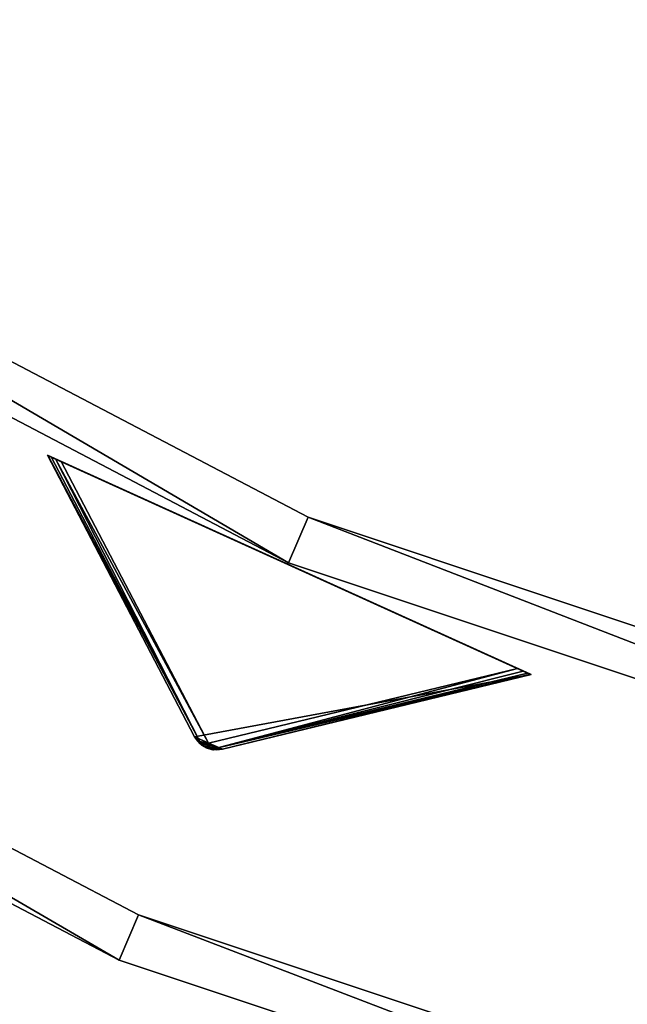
# Model space of a CAD drawing. Extents: x 1035 to 1594, y -280 to 280.
# Tile 10 of 256: x 1201 to 1225, y -259 to -220. Entities that reach past the tile are written whole.
import ezdxf

# ---------------------------------------------------------------- set-up
doc = ezdxf.new("R2010")
doc.units = 0
doc.header["$LTSCALE"] = 25.4
doc.layers.get('0').update_dxf_attribs({"color": 13, "linetype": 'CONTINUOUS'})

# ---------------------------------------------------------------- blocks, each defined once
blk = doc.blocks.new('GRUPUJ_3')
at = {"color": 254}
mesh = blk.add_polyface(dxfattribs=at)
corners = [(158.045, 33.487, 0.616), (158.083, 33.47, 0.357), (164.214, 21.897, 10.41)]
mesh.append_faces([[corners[k] for k in face] for face in [(0, 1, 2)]], dxfattribs={"color": 254})
mesh = blk.add_polyface(dxfattribs=at)
corners = [(158.045, 33.487, 150), (164.002, 22.089, 10.75), (164.002, 22.089, 139.866), (158.045, 33.487, 0.616)]
mesh.append_faces([[corners[k] for k in face] for face in [(0, 1, 2), (1, 0, 3)]], dxfattribs={"vtx0": -1, "color": 254})
mesh = blk.add_polyface(dxfattribs=at)
corners = [(158.37, 33.339, 0.041), (177.063, 24.857), (158.606, 33.232), (177.299, 24.75, 0.041), (158.193, 33.42, 0.162), (177.477, 24.67, 0.162), (158.083, 33.47, 0.357), (177.587, 24.62, 0.357), (158.045, 33.487, 0.616), (177.624, 24.603, 0.616), (158.045, 33.487, 150), (177.624, 24.603, 150)]
mesh.append_faces([[corners[k] for k in face] for face in [(0, 1, 2), (9, 10, 11)]], dxfattribs={"vtx0": -1, "color": 254})
mesh.append_faces([[corners[k] for k in face] for face in [(1, 0, 3), (3, 4, 5), (5, 6, 7), (7, 8, 9)]], dxfattribs={"vtx0": -1, "vtx1": -1, "color": 254})
mesh.append_faces([[corners[k] for k in face] for face in [(3, 0, 4), (5, 4, 6), (7, 6, 8), (9, 8, 10)]], dxfattribs={"vtx0": -1, "vtx2": -1, "color": 254})
mesh = blk.add_polyface(dxfattribs=at)
corners = [(158.045, 33.487, 0.616), (164.214, 21.897, 10.41), (164.002, 22.089, 10.75)]
mesh.append_faces([[corners[k] for k in face] for face in [(0, 1, 2)]], dxfattribs={"color": 254})
mesh = blk.add_polyface(dxfattribs=at)
corners = [(164.685, 21.573, 139.625), (164.286, 21.754, 139.625), (164.475, 21.641, 139.594), (164.905, 21.552, 139.717), (164.126, 21.906, 139.717), (165.124, 21.58, 139.866), (164.002, 22.089, 139.866), (177.624, 24.603, 150), (158.045, 33.487, 150)]
mesh.append_faces([[corners[k] for k in face] for face in [(0, 1, 2), (6, 7, 8)]], dxfattribs={"vtx0": -1, "color": 254})
mesh.append_faces([[corners[k] for k in face] for face in [(1, 3, 4), (4, 5, 6)]], dxfattribs={"vtx0": -1, "vtx1": -1, "color": 254})
mesh.append_faces([[corners[k] for k in face] for face in [(1, 0, 3), (4, 3, 5), (6, 5, 7)]], dxfattribs={"vtx0": -1, "vtx2": -1, "color": 254})
mesh = blk.add_polyface(dxfattribs=at)
corners = [(158.083, 33.47, 0.357), (158.193, 33.42, 0.162), (164.214, 21.897, 10.41)]
mesh.append_faces([[corners[k] for k in face] for face in [(0, 1, 2)]], dxfattribs={"color": 254})
mesh = blk.add_polyface(dxfattribs=at)
corners = [(164.214, 21.897, 10.41), (158.193, 33.42, 0.162), (158.37, 33.339, 0.041)]
mesh.append_faces([[corners[k] for k in face] for face in [(0, 1, 2)]], dxfattribs={"color": 254})
mesh = blk.add_polyface(dxfattribs=at)
corners = [(164.214, 21.897, 10.41), (158.37, 33.339, 0.041), (164.563, 21.834, 10.134)]
mesh.append_faces([[corners[k] for k in face] for face in [(0, 1, 2)]], dxfattribs={"color": 254})
mesh = blk.add_polyface(dxfattribs=at)
corners = [(164.563, 21.834, 10.134), (158.37, 33.339, 0.041), (158.606, 33.232)]
mesh.append_faces([[corners[k] for k in face] for face in [(0, 1, 2)]], dxfattribs={"color": 254})
mesh = blk.add_polyface(dxfattribs=at)
corners = [(164.563, 21.834, 10.134), (158.606, 33.232), (177.063, 24.857)]
mesh.append_faces([[corners[k] for k in face] for face in [(0, 1, 2)]], dxfattribs={"color": 254})
mesh = blk.add_polyface(dxfattribs=at)
corners = [(164.84, 21.613, 10.41), (164.563, 21.834, 10.134), (177.063, 24.857)]
mesh.append_faces([[corners[k] for k in face] for face in [(0, 1, 2)]], dxfattribs={"color": 254})
mesh = blk.add_polyface(dxfattribs=at)
corners = [(164.84, 21.613, 10.41), (177.063, 24.857), (177.299, 24.75, 0.041)]
mesh.append_faces([[corners[k] for k in face] for face in [(0, 1, 2)]], dxfattribs={"color": 254})
mesh = blk.add_polyface(dxfattribs=at)
corners = [(164.84, 21.613, 10.41), (177.299, 24.75, 0.041), (177.477, 24.67, 0.162)]
mesh.append_faces([[corners[k] for k in face] for face in [(0, 1, 2)]], dxfattribs={"color": 254})
mesh = blk.add_polyface(dxfattribs=at)
corners = [(164.84, 21.613, 10.41), (177.477, 24.67, 0.162), (177.587, 24.62, 0.357)]
mesh.append_faces([[corners[k] for k in face] for face in [(0, 1, 2)]], dxfattribs={"color": 254})
mesh = blk.add_polyface(dxfattribs=at)
corners = [(165.124, 21.58, 10.75), (164.84, 21.613, 10.41), (177.587, 24.62, 0.357)]
mesh.append_faces([[corners[k] for k in face] for face in [(0, 1, 2)]], dxfattribs={"color": 254})
mesh = blk.add_polyface(dxfattribs=at)
corners = [(165.124, 21.58, 10.75), (177.587, 24.62, 0.357), (177.624, 24.603, 0.616)]
mesh.append_faces([[corners[k] for k in face] for face in [(0, 1, 2)]], dxfattribs={"color": 254})
mesh = blk.add_polyface(dxfattribs=at)
corners = [(177.624, 24.603, 150), (165.124, 21.58, 10.75), (177.624, 24.603, 0.616), (165.124, 21.58, 139.866)]
mesh.append_faces([[corners[k] for k in face] for face in [(0, 1, 2), (1, 0, 3)]], dxfattribs={"vtx0": -1, "color": 254})
mesh = blk.add_polyface(dxfattribs=at)
corners = [(164.002, 22.089, 10.75), (164.322, 21.765, 10.507), (164.228, 21.802, 10.75)]
mesh.append_faces([[corners[k] for k in face] for face in [(0, 1, 2)]], dxfattribs={"color": 254})
mesh = blk.add_polyface(dxfattribs=at)
corners = [(164.002, 22.089, 10.75), (164.214, 21.897, 10.41), (164.322, 21.765, 10.507)]
mesh.append_faces([[corners[k] for k in face] for face in [(0, 1, 2)]], dxfattribs={"color": 254})
mesh = blk.add_polyface(dxfattribs=at)
corners = [(164.002, 22.089, 10.75), (164.228, 21.802, 10.75), (164.126, 21.906, 139.717)]
mesh.append_faces([[corners[k] for k in face] for face in [(0, 1, 2)]], dxfattribs={"color": 254})
mesh = blk.add_polyface(dxfattribs=at)
corners = [(164.002, 22.089, 10.75), (164.126, 21.906, 139.717), (164.002, 22.089, 139.866)]
mesh.append_faces([[corners[k] for k in face] for face in [(0, 1, 2)]], dxfattribs={"color": 254})
mesh = blk.add_polyface(dxfattribs=at)
corners = [(164.126, 21.906, 139.717), (164.228, 21.802, 10.75), (164.286, 21.754, 139.625)]
mesh.append_faces([[corners[k] for k in face] for face in [(0, 1, 2)]], dxfattribs={"color": 254})
mesh = blk.add_polyface(dxfattribs=at)
corners = [(164.322, 21.765, 10.507), (164.214, 21.897, 10.41), (164.563, 21.834, 10.134)]
mesh.append_faces([[corners[k] for k in face] for face in [(0, 1, 2)]], dxfattribs={"color": 254})
mesh = blk.add_polyface(dxfattribs=at)
corners = [(164.228, 21.802, 10.75), (164.322, 21.765, 10.507), (164.286, 21.754, 10.75)]
mesh.append_faces([[corners[k] for k in face] for face in [(0, 1, 2)]], dxfattribs={"color": 254})
mesh = blk.add_polyface(dxfattribs=at)
corners = [(164.286, 21.754, 139.625), (164.228, 21.802, 10.75), (164.286, 21.754, 10.75)]
mesh.append_faces([[corners[k] for k in face] for face in [(0, 1, 2)]], dxfattribs={"color": 254})
mesh = blk.add_polyface(dxfattribs=at)
corners = [(164.286, 21.754, 10.75), (164.322, 21.765, 10.507), (164.685, 21.573, 10.75)]
mesh.append_faces([[corners[k] for k in face] for face in [(0, 1, 2)]], dxfattribs={"color": 254})
mesh = blk.add_polyface(dxfattribs=at)
corners = [(164.286, 21.754, 139.625), (164.286, 21.754, 10.75), (164.475, 21.641, 139.594)]
mesh.append_faces([[corners[k] for k in face] for face in [(0, 1, 2)]], dxfattribs={"color": 254})
mesh = blk.add_polyface(dxfattribs=at)
corners = [(164.685, 21.573, 139.625), (164.475, 21.641, 139.594), (164.286, 21.754, 10.75)]
mesh.append_faces([[corners[k] for k in face] for face in [(0, 1, 2)]], dxfattribs={"color": 254})
mesh = blk.add_polyface(dxfattribs=at)
corners = [(164.685, 21.573, 139.625), (164.286, 21.754, 10.75), (164.685, 21.573, 10.75)]
mesh.append_faces([[corners[k] for k in face] for face in [(0, 1, 2)]], dxfattribs={"color": 254})
mesh = blk.add_polyface(dxfattribs=at)
corners = [(164.485, 21.661, 10.541), (164.322, 21.765, 10.507), (164.563, 21.834, 10.134)]
mesh.append_faces([[corners[k] for k in face] for face in [(0, 1, 2)]], dxfattribs={"color": 254})
mesh = blk.add_polyface(dxfattribs=at)
corners = [(164.685, 21.573, 10.75), (164.322, 21.765, 10.507), (164.485, 21.661, 10.541)]
mesh.append_faces([[corners[k] for k in face] for face in [(0, 1, 2)]], dxfattribs={"color": 254})
mesh = blk.add_polyface(dxfattribs=at)
corners = [(164.485, 21.661, 10.541), (164.563, 21.834, 10.134), (164.67, 21.607, 10.507)]
mesh.append_faces([[corners[k] for k in face] for face in [(0, 1, 2)]], dxfattribs={"color": 254})
mesh = blk.add_polyface(dxfattribs=at)
corners = [(164.685, 21.573, 10.75), (164.485, 21.661, 10.541), (164.67, 21.607, 10.507)]
mesh.append_faces([[corners[k] for k in face] for face in [(0, 1, 2)]], dxfattribs={"color": 254})
mesh = blk.add_polyface(dxfattribs=at)
corners = [(164.67, 21.607, 10.507), (164.563, 21.834, 10.134), (164.84, 21.613, 10.41)]
mesh.append_faces([[corners[k] for k in face] for face in [(0, 1, 2)]], dxfattribs={"color": 254})
mesh = blk.add_polyface(dxfattribs=at)
corners = [(164.759, 21.561, 10.75), (164.67, 21.607, 10.507), (164.84, 21.613, 10.41)]
mesh.append_faces([[corners[k] for k in face] for face in [(0, 1, 2)]], dxfattribs={"color": 254})
mesh = blk.add_polyface(dxfattribs=at)
corners = [(164.685, 21.573, 10.75), (164.67, 21.607, 10.507), (164.759, 21.561, 10.75)]
mesh.append_faces([[corners[k] for k in face] for face in [(0, 1, 2)]], dxfattribs={"color": 254})
mesh = blk.add_polyface(dxfattribs=at)
corners = [(165.124, 21.58, 139.866), (164.685, 21.573, 10.75), (164.759, 21.561, 10.75)]
mesh.append_faces([[corners[k] for k in face] for face in [(0, 1, 2)]], dxfattribs={"color": 254})
mesh = blk.add_polyface(dxfattribs=at)
corners = [(165.124, 21.58, 139.866), (164.905, 21.552, 139.717), (164.685, 21.573, 10.75)]
mesh.append_faces([[corners[k] for k in face] for face in [(0, 1, 2)]], dxfattribs={"color": 254})
mesh = blk.add_polyface(dxfattribs=at)
corners = [(164.905, 21.552, 139.717), (164.685, 21.573, 139.625), (164.685, 21.573, 10.75)]
mesh.append_faces([[corners[k] for k in face] for face in [(0, 1, 2)]], dxfattribs={"color": 254})
mesh = blk.add_polyface(dxfattribs=at)
corners = [(164.759, 21.561, 10.75), (164.84, 21.613, 10.41), (165.124, 21.58, 10.75)]
mesh.append_faces([[corners[k] for k in face] for face in [(0, 1, 2)]], dxfattribs={"color": 254})
mesh = blk.add_polyface(dxfattribs=at)
corners = [(165.124, 21.58, 139.866), (164.759, 21.561, 10.75), (165.124, 21.58, 10.75)]
mesh.append_faces([[corners[k] for k in face] for face in [(0, 1, 2)]], dxfattribs={"color": 254})
blk = doc.blocks.new('CRISTAL-M-7628-7627_STL_1')
at = {"color": 0}
blk.add_blockref('GRUPUJ_3', (14.455, -270.63, 250.002), dxfattribs=at)
at = {"color": 250}
mesh = blk.add_polyface(dxfattribs=at)
corners = [(5.38, -11.274, 430.002), (7.378, -11.194, 430.002), (7.194, 33.75, 430.002), (10.811, -56.007, 430.002), (12.771, -55.607, 430.002), (23.348, -99.289, 430.002), (25.218, -98.58, 430.002), (42.665, -140, 430.002), (44.397, -139, 430.002), (68.263, -177.085, 430.002), (69.812, -175.82, 430.002), (99.478, -209.583, 430.002), (100.804, -208.086, 430.002), (135.502, -236.653, 430.002), (136.571, -234.963, 430.002), (175.402, -257.594, 430.002), (176.186, -255.754, 430.002), (218.144, -271.864, 430.002), (218.623, -269.922, 430.002), (262.622, -279.092, 430.002), (262.783, -277.099, 430.002), (285.152, -280, 430.002), (285.152, -278, 430.002), (307.683, -279.092, 430.002), (307.522, -277.099, 430.002), (351.682, -269.922, 430.002), (352.161, -271.864, 430.002), (394.119, -255.754, 430.002), (394.903, -257.594, 430.002), (433.734, -234.963, 430.002), (434.803, -236.653, 430.002), (469.501, -208.086, 430.002), (470.827, -209.583, 430.002), (500.493, -175.82, 430.002), (502.042, -177.085, 430.002), (525.908, -139, 430.002), (527.64, -140, 430.002), (545.087, -98.58, 430.002), (546.957, -99.289, 430.002), (557.534, -55.607, 430.002), (559.494, -56.007, 430.002), (562.927, -11.194, 430.002), (564.925, -11.274, 430.002), (563.111, 33.75, 430.002), (9.179, 33.509, 430.002), (16.207, 77.901, 430.002), (18.128, 77.344, 430.002), (32.186, 120.034, 430.002), (33.993, 119.177, 430.002), (54.717, 159.058, 430.002), (56.363, 157.922, 430.002), (83.216, 193.963, 430.002), (84.658, 192.577, 430.002), (116.945, 223.844, 430.002), (118.146, 222.245, 430.002), (155.03, 247.928, 430.002), (155.959, 246.157, 430.002), (196.485, 265.59, 430.002), (197.119, 263.693, 430.002), (240.237, 276.374, 430.002), (240.558, 274.4, 430.002), (285.152, 280, 430.002), (285.152, 278, 430.002), (329.747, 274.4, 430.002), (330.068, 276.374, 430.002), (373.186, 263.693, 430.002), (373.819, 265.59, 430.002), (414.345, 246.157, 430.002), (415.275, 247.928, 430.002), (452.159, 222.245, 430.002), (453.36, 223.844, 430.002), (485.647, 192.577, 430.002), (487.089, 193.963, 430.002), (513.942, 157.922, 430.002), (515.588, 159.058, 430.002), (536.312, 119.177, 430.002), (538.119, 120.034, 430.002), (552.177, 77.344, 430.002), (554.098, 77.901, 430.002), (561.126, 33.509, 430.002)]
mesh.append_faces([[corners[k] for k in face] for face in [(0, 1, 2), (1, 3, 4), (4, 5, 6), (6, 7, 8), (8, 9, 10), (10, 11, 12), (12, 13, 14), (14, 15, 16), (16, 17, 18), (18, 19, 20), (20, 21, 22), (22, 23, 24), (24, 23, 25), (25, 26, 27), (27, 28, 29), (29, 30, 31), (31, 32, 33), (33, 34, 35), (35, 36, 37), (37, 38, 39), (39, 40, 41), (2, 44, 45), (44, 2, 1), (45, 46, 47), (47, 48, 49), (49, 50, 51), (51, 52, 53), (53, 54, 55), (55, 56, 57), (57, 58, 59), (59, 60, 61), (61, 63, 64), (64, 65, 66), (66, 67, 68), (68, 69, 70), (70, 71, 72), (72, 73, 74), (74, 75, 76), (76, 77, 78), (78, 79, 43)]], dxfattribs={"vtx0": -1, "vtx1": -1, "color": 250})
mesh.append_faces([[corners[k] for k in face] for face in [(1, 0, 3), (4, 3, 5), (6, 5, 7), (8, 7, 9), (10, 9, 11), (12, 11, 13), (14, 13, 15), (16, 15, 17), (18, 17, 19), (20, 19, 21), (22, 21, 23), (25, 23, 26), (27, 26, 28), (29, 28, 30), (31, 30, 32), (33, 32, 34), (35, 34, 36), (37, 36, 38), (39, 38, 40), (41, 40, 42), (41, 42, 43), (45, 44, 46), (47, 46, 48), (49, 48, 50), (51, 50, 52), (53, 52, 54), (55, 54, 56), (57, 56, 58), (59, 58, 60), (61, 60, 62), (61, 62, 63), (64, 63, 65), (66, 65, 67), (68, 67, 69), (70, 69, 71), (72, 71, 73), (74, 73, 75), (76, 75, 77), (78, 77, 79), (43, 79, 41)]], dxfattribs={"vtx0": -1, "vtx2": -1, "color": 250})
mesh = blk.add_polyface(dxfattribs=at)
corners = [(7.194, 33.75, 410.002), (9.179, 33.509, 410.002), (7.378, -11.194, 410.002), (16.207, 77.901, 410.002), (18.128, 77.344, 410.002), (32.186, 120.034, 410.002), (33.993, 119.177, 410.002), (54.717, 159.058, 410.002), (56.363, 157.922, 410.002), (83.216, 193.963, 410.002), (84.658, 192.577, 410.002), (116.945, 223.844, 410.002), (118.146, 222.245, 410.002), (155.03, 247.928, 410.002), (155.959, 246.157, 410.002), (196.485, 265.59, 410.002), (197.119, 263.693, 410.002), (240.237, 276.374, 410.002), (240.558, 274.4, 410.002), (285.152, 280, 410.002), (285.152, 278, 410.002), (330.068, 276.374, 410.002), (329.747, 274.4, 410.002), (373.186, 263.693, 410.002), (373.819, 265.59, 410.002), (414.345, 246.157, 410.002), (415.275, 247.928, 410.002), (452.159, 222.245, 410.002), (453.36, 223.844, 410.002), (485.647, 192.577, 410.002), (487.089, 193.963, 410.002), (513.942, 157.922, 410.002), (515.588, 159.058, 410.002), (536.312, 119.177, 410.002), (538.119, 120.034, 410.002), (552.177, 77.344, 410.002), (554.098, 77.901, 410.002), (561.126, 33.509, 410.002), (563.111, 33.75, 410.002), (562.927, -11.194, 410.002), (5.38, -11.274, 410.002), (10.811, -56.007, 410.002), (12.771, -55.607, 410.002), (23.348, -99.289, 410.002), (25.218, -98.58, 410.002), (42.665, -140, 410.002), (44.397, -139, 410.002), (68.263, -177.085, 410.002), (69.812, -175.82, 410.002), (99.478, -209.583, 410.002), (100.804, -208.086, 410.002), (135.502, -236.653, 410.002), (136.571, -234.963, 410.002), (175.402, -257.594, 410.002), (176.186, -255.754, 410.002), (218.144, -271.864, 410.002), (218.623, -269.922, 410.002), (262.622, -279.092, 410.002), (262.783, -277.099, 410.002), (285.152, -280, 410.002), (285.152, -278, 410.002), (307.522, -277.099, 410.002), (307.683, -279.092, 410.002), (351.682, -269.922, 410.002), (352.161, -271.864, 410.002), (394.119, -255.754, 410.002), (394.903, -257.594, 410.002), (433.734, -234.963, 410.002), (434.803, -236.653, 410.002), (469.501, -208.086, 410.002), (470.827, -209.583, 410.002), (500.493, -175.82, 410.002), (502.042, -177.085, 410.002), (525.908, -139, 410.002), (527.64, -140, 410.002), (545.087, -98.58, 410.002), (546.957, -99.289, 410.002), (557.534, -55.607, 410.002), (559.494, -56.007, 410.002), (564.925, -11.274, 410.002)]
mesh.append_faces([[corners[k] for k in face] for face in [(1, 3, 4), (4, 5, 6), (6, 7, 8), (8, 9, 10), (10, 11, 12), (12, 13, 14), (14, 15, 16), (16, 17, 18), (18, 19, 20), (20, 21, 22), (22, 21, 23), (23, 24, 25), (25, 26, 27), (27, 28, 29), (29, 30, 31), (31, 32, 33), (33, 34, 35), (35, 36, 37), (37, 38, 39), (40, 2, 41), (41, 42, 43), (43, 44, 45), (45, 46, 47), (47, 48, 49), (49, 50, 51), (51, 52, 53), (53, 54, 55), (55, 56, 57), (57, 58, 59), (59, 61, 62), (62, 63, 64), (64, 65, 66), (66, 67, 68), (68, 69, 70), (70, 71, 72), (72, 73, 74), (74, 75, 76), (76, 77, 78), (78, 39, 79), (79, 39, 38)]], dxfattribs={"vtx0": -1, "vtx1": -1, "color": 250})
mesh.append_faces([[corners[k] for k in face] for face in [(0, 1, 2), (1, 0, 3), (4, 3, 5), (6, 5, 7), (8, 7, 9), (10, 9, 11), (12, 11, 13), (14, 13, 15), (16, 15, 17), (18, 17, 19), (20, 19, 21), (23, 21, 24), (25, 24, 26), (27, 26, 28), (29, 28, 30), (31, 30, 32), (33, 32, 34), (35, 34, 36), (37, 36, 38), (2, 40, 0), (41, 2, 42), (43, 42, 44), (45, 44, 46), (47, 46, 48), (49, 48, 50), (51, 50, 52), (53, 52, 54), (55, 54, 56), (57, 56, 58), (59, 58, 60), (59, 60, 61), (62, 61, 63), (64, 63, 65), (66, 65, 67), (68, 67, 69), (70, 69, 71), (72, 71, 73), (74, 73, 75), (76, 75, 77), (78, 77, 39)]], dxfattribs={"vtx0": -1, "vtx2": -1, "color": 250})
mesh = blk.add_polyface(dxfattribs=at)
corners = [(22.865, -10.57, 417.002), (24.864, -10.489, 417.002), (24.566, 31.641, 417.002), (27.957, -52.507, 417.002), (29.917, -52.107, 417.002), (39.711, -93.084, 417.002), (41.581, -92.375, 417.002), (57.821, -131.25, 417.002), (59.553, -130.25, 417.002), (81.819, -166.017, 417.002), (83.368, -164.752, 417.002), (111.083, -196.484, 417.002), (112.409, -194.987, 417.002), (144.855, -221.862, 417.002), (145.924, -220.172, 417.002), (182.261, -241.495, 417.002), (183.045, -239.655, 417.002), (222.332, -254.872, 417.002), (222.811, -252.93, 417.002), (264.03, -261.649, 417.002), (264.191, -259.655, 417.002), (285.152, -262.5, 417.002), (285.152, -260.5, 417.002), (306.275, -261.649, 417.002), (306.114, -259.655, 417.002), (347.494, -252.93, 417.002), (347.973, -254.872, 417.002), (387.26, -239.655, 417.002), (388.044, -241.495, 417.002), (424.381, -220.172, 417.002), (425.45, -221.862, 417.002), (457.896, -194.987, 417.002), (459.222, -196.484, 417.002), (486.937, -164.752, 417.002), (488.486, -166.017, 417.002), (510.752, -130.25, 417.002), (512.484, -131.25, 417.002), (528.724, -92.375, 417.002), (530.594, -93.084, 417.002), (540.388, -52.107, 417.002), (542.348, -52.507, 417.002), (545.441, -10.489, 417.002), (547.44, -10.57, 417.002), (545.739, 31.641, 417.002), (26.552, 31.4, 417.002), (33.016, 73.032, 417.002), (34.937, 72.476, 417.002), (47.997, 112.532, 417.002), (49.804, 111.674, 417.002), (69.119, 149.117, 417.002), (70.765, 147.981, 417.002), (95.837, 181.84, 417.002), (97.279, 180.455, 417.002), (127.458, 209.854, 417.002), (128.659, 208.255, 417.002), (163.163, 232.432, 417.002), (164.092, 230.661, 417.002), (202.027, 248.991, 417.002), (202.66, 247.094, 417.002), (243.044, 259.101, 417.002), (243.365, 257.127, 417.002), (285.152, 262.5, 417.002), (285.152, 260.5, 417.002), (326.94, 257.127, 417.002), (327.26, 259.101, 417.002), (367.644, 247.094, 417.002), (368.278, 248.991, 417.002), (406.213, 230.661, 417.002), (407.142, 232.432, 417.002), (441.646, 208.255, 417.002), (442.847, 209.854, 417.002), (473.026, 180.455, 417.002), (474.468, 181.84, 417.002), (499.54, 147.981, 417.002), (501.186, 149.117, 417.002), (520.501, 111.674, 417.002), (522.308, 112.532, 417.002), (535.367, 72.476, 417.002), (537.288, 73.032, 417.002), (543.753, 31.4, 417.002)]
mesh.append_faces([[corners[k] for k in face] for face in [(0, 1, 2), (1, 3, 4), (4, 5, 6), (6, 7, 8), (8, 9, 10), (10, 11, 12), (12, 13, 14), (14, 15, 16), (16, 17, 18), (18, 19, 20), (20, 21, 22), (22, 23, 24), (24, 23, 25), (25, 26, 27), (27, 28, 29), (29, 30, 31), (31, 32, 33), (33, 34, 35), (35, 36, 37), (37, 38, 39), (39, 40, 41), (2, 44, 45), (44, 2, 1), (45, 46, 47), (47, 48, 49), (49, 50, 51), (51, 52, 53), (53, 54, 55), (55, 56, 57), (57, 58, 59), (59, 60, 61), (61, 63, 64), (64, 65, 66), (66, 67, 68), (68, 69, 70), (70, 71, 72), (72, 73, 74), (74, 75, 76), (76, 77, 78), (78, 79, 43)]], dxfattribs={"vtx0": -1, "vtx1": -1, "color": 250})
mesh.append_faces([[corners[k] for k in face] for face in [(1, 0, 3), (4, 3, 5), (6, 5, 7), (8, 7, 9), (10, 9, 11), (12, 11, 13), (14, 13, 15), (16, 15, 17), (18, 17, 19), (20, 19, 21), (22, 21, 23), (25, 23, 26), (27, 26, 28), (29, 28, 30), (31, 30, 32), (33, 32, 34), (35, 34, 36), (37, 36, 38), (39, 38, 40), (41, 40, 42), (41, 42, 43), (45, 44, 46), (47, 46, 48), (49, 48, 50), (51, 50, 52), (53, 52, 54), (55, 54, 56), (57, 56, 58), (59, 58, 60), (61, 60, 62), (61, 62, 63), (64, 63, 65), (66, 65, 67), (68, 67, 69), (70, 69, 71), (72, 71, 73), (74, 73, 75), (76, 75, 77), (78, 77, 79), (43, 79, 41)]], dxfattribs={"vtx0": -1, "vtx2": -1, "color": 250})
mesh = blk.add_polyface(dxfattribs=at)
corners = [(24.566, 31.641, 410.002), (26.552, 31.4, 410.002), (24.864, -10.489, 410.002), (33.016, 73.032, 410.002), (34.937, 72.476, 410.002), (47.997, 112.532, 410.002), (49.804, 111.674, 410.002), (69.119, 149.117, 410.002), (70.765, 147.981, 410.002), (95.837, 181.84, 410.002), (97.279, 180.455, 410.002), (127.458, 209.854, 410.002), (128.659, 208.255, 410.002), (163.163, 232.432, 410.002), (164.092, 230.661, 410.002), (202.027, 248.991, 410.002), (202.66, 247.094, 410.002), (243.044, 259.101, 410.002), (243.365, 257.127, 410.002), (285.152, 262.5, 410.002), (285.152, 260.5, 410.002), (327.26, 259.101, 410.002), (326.94, 257.127, 410.002), (367.644, 247.094, 410.002), (368.278, 248.991, 410.002), (406.213, 230.661, 410.002), (407.142, 232.432, 410.002), (441.646, 208.255, 410.002), (442.847, 209.854, 410.002), (473.026, 180.455, 410.002), (474.468, 181.84, 410.002), (499.54, 147.981, 410.002), (501.186, 149.117, 410.002), (520.501, 111.674, 410.002), (522.308, 112.532, 410.002), (535.367, 72.476, 410.002), (537.288, 73.032, 410.002), (543.753, 31.4, 410.002), (545.739, 31.641, 410.002), (545.441, -10.489, 410.002), (22.865, -10.57, 410.002), (27.957, -52.507, 410.002), (29.917, -52.107, 410.002), (39.711, -93.084, 410.002), (41.581, -92.375, 410.002), (57.821, -131.25, 410.002), (59.553, -130.25, 410.002), (81.819, -166.017, 410.002), (83.368, -164.752, 410.002), (111.083, -196.484, 410.002), (112.409, -194.987, 410.002), (144.855, -221.862, 410.002), (145.924, -220.172, 410.002), (182.261, -241.495, 410.002), (183.045, -239.655, 410.002), (222.332, -254.872, 410.002), (222.811, -252.93, 410.002), (264.03, -261.649, 410.002), (264.191, -259.655, 410.002), (285.152, -262.5, 410.002), (285.152, -260.5, 410.002), (306.114, -259.655, 410.002), (306.275, -261.649, 410.002), (347.494, -252.93, 410.002), (347.973, -254.872, 410.002), (387.26, -239.655, 410.002), (388.044, -241.495, 410.002), (424.381, -220.172, 410.002), (425.45, -221.862, 410.002), (457.896, -194.987, 410.002), (459.222, -196.484, 410.002), (486.937, -164.752, 410.002), (488.486, -166.017, 410.002), (510.752, -130.25, 410.002), (512.484, -131.25, 410.002), (528.724, -92.375, 410.002), (530.594, -93.084, 410.002), (540.388, -52.107, 410.002), (542.348, -52.507, 410.002), (547.44, -10.57, 410.002)]
mesh.append_faces([[corners[k] for k in face] for face in [(1, 3, 4), (4, 5, 6), (6, 7, 8), (8, 9, 10), (10, 11, 12), (12, 13, 14), (14, 15, 16), (16, 17, 18), (18, 19, 20), (20, 21, 22), (22, 21, 23), (23, 24, 25), (25, 26, 27), (27, 28, 29), (29, 30, 31), (31, 32, 33), (33, 34, 35), (35, 36, 37), (37, 38, 39), (40, 2, 41), (41, 42, 43), (43, 44, 45), (45, 46, 47), (47, 48, 49), (49, 50, 51), (51, 52, 53), (53, 54, 55), (55, 56, 57), (57, 58, 59), (59, 61, 62), (62, 63, 64), (64, 65, 66), (66, 67, 68), (68, 69, 70), (70, 71, 72), (72, 73, 74), (74, 75, 76), (76, 77, 78), (78, 39, 79), (79, 39, 38)]], dxfattribs={"vtx0": -1, "vtx1": -1, "color": 250})
mesh.append_faces([[corners[k] for k in face] for face in [(0, 1, 2), (1, 0, 3), (4, 3, 5), (6, 5, 7), (8, 7, 9), (10, 9, 11), (12, 11, 13), (14, 13, 15), (16, 15, 17), (18, 17, 19), (20, 19, 21), (23, 21, 24), (25, 24, 26), (27, 26, 28), (29, 28, 30), (31, 30, 32), (33, 32, 34), (35, 34, 36), (37, 36, 38), (2, 40, 0), (41, 2, 42), (43, 42, 44), (45, 44, 46), (47, 46, 48), (49, 48, 50), (51, 50, 52), (53, 52, 54), (55, 54, 56), (57, 56, 58), (59, 58, 60), (59, 60, 61), (62, 61, 63), (64, 63, 65), (66, 65, 67), (68, 67, 69), (70, 69, 71), (72, 71, 73), (74, 73, 75), (76, 75, 77), (78, 77, 39)]], dxfattribs={"vtx0": -1, "vtx2": -1, "color": 250})
mesh = blk.add_polyface(dxfattribs=at)
corners = [(232.022, -81.972, 420.002), (150.683, -242.856, 420.002), (142.022, -237.856, 420.002), (240.683, -86.972, 420.002)]
mesh.append_faces([[corners[k] for k in face] for face in [(0, 1, 2), (1, 0, 3)]], dxfattribs={"vtx0": -1, "color": 250})
mesh = blk.add_polyface(dxfattribs=at)
corners = [(232.022, -81.972, 430.002), (142.022, -237.856, 420.002), (142.022, -237.856, 430.002), (232.022, -81.972, 420.002)]
mesh.append_faces([[corners[k] for k in face] for face in [(0, 1, 2), (1, 0, 3)]], dxfattribs={"vtx0": -1, "color": 250})
mesh = blk.add_polyface(dxfattribs=at)
corners = [(150.683, -242.856, 430.002), (232.022, -81.972, 430.002), (142.022, -237.856, 430.002), (240.683, -86.972, 430.002)]
mesh.append_faces([[corners[k] for k in face] for face in [(0, 1, 2), (1, 0, 3)]], dxfattribs={"vtx0": -1, "color": 250})
mesh = blk.add_polyface(dxfattribs=at)
corners = [(149.817, -242.356, 420.969), (232.86, -82.455, 420.969), (142.86, -238.34, 420.969), (239.817, -86.472, 420.969)]
mesh.append_faces([[corners[k] for k in face] for face in [(0, 1, 2), (1, 0, 3)]], dxfattribs={"vtx0": -1, "color": 250})
mesh = blk.add_polyface(dxfattribs=at)
corners = [(232.86, -82.455, 420.969), (142.86, -238.34, 429.002), (142.86, -238.34, 420.969), (232.86, -82.455, 429.002)]
mesh.append_faces([[corners[k] for k in face] for face in [(0, 1, 2), (1, 0, 3)]], dxfattribs={"vtx0": -1, "color": 250})
mesh = blk.add_polyface(dxfattribs=at)
corners = [(232.86, -82.455, 429.002), (149.817, -242.356, 429.002), (142.86, -238.34, 429.002), (239.817, -86.472, 429.002)]
mesh.append_faces([[corners[k] for k in face] for face in [(0, 1, 2), (1, 0, 3)]], dxfattribs={"vtx0": -1, "color": 250})
mesh = blk.add_polyface(dxfattribs=at)
corners = [(239.817, -86.472, 429.002), (149.817, -242.356, 420.969), (149.817, -242.356, 429.002), (239.817, -86.472, 420.969)]
mesh.append_faces([[corners[k] for k in face] for face in [(0, 1, 2), (1, 0, 3)]], dxfattribs={"vtx0": -1, "color": 250})
mesh = blk.add_polyface(dxfattribs=at)
corners = [(240.683, -86.972, 420.002), (150.683, -242.856, 430.002), (150.683, -242.856, 420.002), (240.683, -86.972, 430.002)]
mesh.append_faces([[corners[k] for k in face] for face in [(0, 1, 2), (1, 0, 3)]], dxfattribs={"vtx0": -1, "color": 250})
mesh = blk.add_polyface(dxfattribs=at)
corners = [(145.924, -220.172, 417.002), (183.045, -239.655, 410.002), (145.924, -220.172, 410.002), (183.045, -239.655, 417.002)]
mesh.append_faces([[corners[k] for k in face] for face in [(0, 1, 2), (1, 0, 3)]], dxfattribs={"vtx0": -1, "color": 250})
mesh = blk.add_polyface(dxfattribs=at)
corners = [(182.261, -241.495, 417.002), (144.855, -221.862, 410.002), (182.261, -241.495, 410.002), (144.855, -221.862, 417.002)]
mesh.append_faces([[corners[k] for k in face] for face in [(0, 1, 2), (1, 0, 3)]], dxfattribs={"vtx0": -1, "color": 250})
mesh = blk.add_polyface(dxfattribs=at)
corners = [(136.571, -234.963, 430.002), (176.186, -255.754, 410.002), (136.571, -234.963, 410.002), (176.186, -255.754, 430.002)]
mesh.append_faces([[corners[k] for k in face] for face in [(0, 1, 2), (1, 0, 3)]], dxfattribs={"vtx0": -1, "color": 250})
mesh = blk.add_polyface(dxfattribs=at)
corners = [(175.402, -257.594, 430.002), (135.502, -236.653, 410.002), (175.402, -257.594, 410.002), (135.502, -236.653, 430.002)]
mesh.append_faces([[corners[k] for k in face] for face in [(0, 1, 2), (1, 0, 3)]], dxfattribs={"vtx0": -1, "color": 250})
mesh = blk.add_polyface(dxfattribs=at)
corners = [(183.045, -239.655, 417.002), (222.811, -252.93, 410.002), (183.045, -239.655, 410.002), (222.811, -252.93, 417.002)]
mesh.append_faces([[corners[k] for k in face] for face in [(0, 1, 2), (1, 0, 3)]], dxfattribs={"vtx0": -1, "color": 250})
mesh = blk.add_polyface(dxfattribs=at)
corners = [(222.332, -254.872, 417.002), (182.261, -241.495, 410.002), (222.332, -254.872, 410.002), (182.261, -241.495, 417.002)]
mesh.append_faces([[corners[k] for k in face] for face in [(0, 1, 2), (1, 0, 3)]], dxfattribs={"vtx0": -1, "color": 250})
mesh = blk.add_polyface(dxfattribs=at)
corners = [(176.186, -255.754, 430.002), (218.623, -269.922, 410.002), (176.186, -255.754, 410.002), (218.623, -269.922, 430.002)]
mesh.append_faces([[corners[k] for k in face] for face in [(0, 1, 2), (1, 0, 3)]], dxfattribs={"vtx0": -1, "color": 250})
mesh = blk.add_polyface(dxfattribs=at)
corners = [(218.144, -271.864, 430.002), (175.402, -257.594, 410.002), (218.144, -271.864, 410.002), (175.402, -257.594, 430.002)]
mesh.append_faces([[corners[k] for k in face] for face in [(0, 1, 2), (1, 0, 3)]], dxfattribs={"vtx0": -1, "color": 250})
blk = doc.blocks.new('GRUPUJ_5')
at = {"color": 0}
blk.add_blockref('CRISTAL-M-7628-7627_STL_1', (-5.38, 280, -0.002), dxfattribs=at)
blk = doc.blocks.new('GRUPUJ_8')
at = {"color": 0}
blk.add_blockref('GRUPUJ_5', (0, 0), dxfattribs=at)

msp = doc.modelspace()

# ---------------------------------------------------------------- block references
at = {"color": 0}
msp.add_blockref('GRUPUJ_8', (1034.78, -280, 0.002), dxfattribs=at)

doc.saveas('drawing.dxf')
